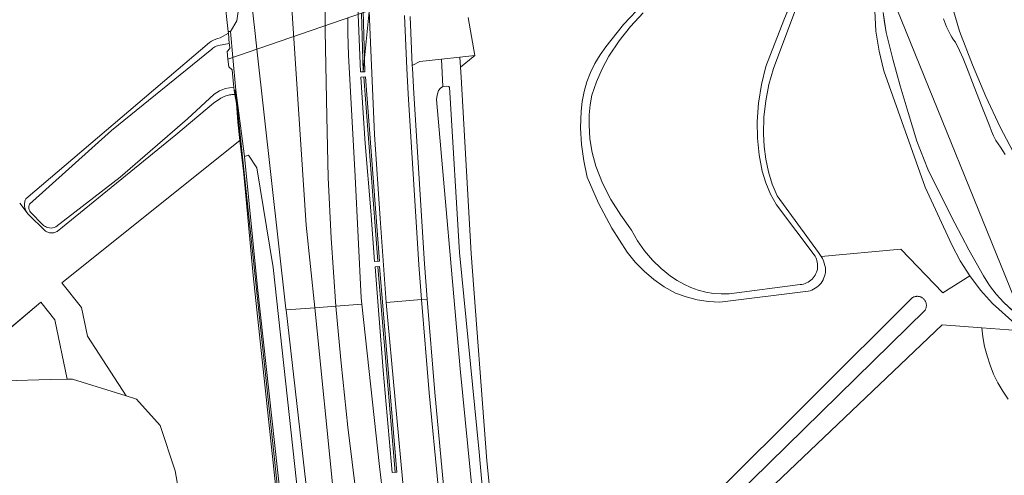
# Model space of a CAD drawing. Extents: x 140829 to 145054, y 448512 to 451778.
# Tile 123 of 152: x 144108 to 144248, y 450915 to 450980. Entities that reach past the tile are written whole.
import ezdxf

# ---------------------------------------------------------------- set-up
doc = ezdxf.new("R2010")
doc.units = 0
doc.header["$MEASUREMENT"] = 0
for name, color, linetype in [('geometrie2dBegroeidTerreindeel', 7, 'Continuous'), ('geometrie2dOnbegroeidTerreindeel', 7, 'Continuous'), ('geometrie2dOndersteunendWaterdeel', 7, 'Continuous'), ('geometrie2dOndersteunendWegdeel', 7, 'Continuous'), ('geometrie2dOverigeConstructie', 7, 'Continuous'), ('geometrie2dVegetatieObject', 7, 'Continuous'), ('geometrie2dWaterdeel', 7, 'Continuous'), ('geometrie2dWegdeel', 7, 'Continuous')]:
    doc.layers.add(name, color=color, linetype=linetype)

msp = doc.modelspace()

# ---------------------------------------------------------------- linework, layer by layer
at = {"layer": 'geometrie2dBegroeidTerreindeel', "linetype": 'Continuous', "lineweight": 0}
for p, q in [((144215.55, 450972.61), (144224.7, 450996.99)), ((144242.05, 450977.9), (144240.59, 450982.79)), ((144197, 450981.83), (144194.21, 450978.87)), ((144229.96, 450980.79), (144230.14, 450977.91)), ((144173.04, 450974.46), (144172.11, 450979.84)), ((144194.21, 450978.87), (144191.71, 450975.67)), ((144230.14, 450977.91), (144230.58, 450975.07)), ((144243.89, 450973.12), (144242.05, 450977.9)), ((144191.71, 450975.67), (144190.87, 450974.52)), ((144230.58, 450975.07), (144231.28, 450972.27)), ((144171.01, 450972.79), (144173.04, 450974.46)), ((144190.87, 450974.52), (144190.13, 450973.3)), ((144171.09, 450971.35), (144171.01, 450972.79)), ((144190.13, 450973.3), (144189.5, 450972.03)), ((144214.91, 450970.34), (144215.55, 450972.61)), ((144231.28, 450972.27), (144237.12, 450955.7)), ((144245.77, 450968.63), (144243.89, 450973.12)), ((144172.5, 450946.25), (144171.09, 450971.35)), ((144188.99, 450970.7), (144188.59, 450969.32)), ((144189.5, 450972.03), (144188.99, 450970.7)), ((144138.78, 450969.45), (144138.79, 450969.48)), ((144138.88, 450968.89), (144138.78, 450969.45)), ((144138.79, 450969.48), (144138.9, 450969.49)), ((144139.18, 450967.67), (144138.9, 450969.49)), ((144138.9, 450969.49), (144139.02, 450969.49)), ((144138.9, 450969.49), (144139.18, 450967.67)), ((144139.02, 450969.49), (144140.27, 450960.08)), ((144188.59, 450969.32), (144188.31, 450967.92)), ((144214.45, 450968.01), (144214.91, 450970.34)), ((144135.84, 450967.66), (144136.89, 450968.39)), ((144136.89, 450968.39), (144137.06, 450968.47)), ((144137.06, 450968.47), (144137.24, 450968.56)), ((144137.24, 450968.56), (144137.41, 450968.63)), ((144137.41, 450968.63), (144137.59, 450968.69)), ((144137.59, 450968.69), (144137.77, 450968.75)), ((144137.77, 450968.75), (144137.95, 450968.79)), ((144137.95, 450968.79), (144138.13, 450968.83)), ((144138.13, 450968.83), (144138.3, 450968.86)), ((144138.3, 450968.86), (144138.47, 450968.88)), ((144138.47, 450968.88), (144138.63, 450968.9)), ((144138.63, 450968.9), (144138.79, 450968.9)), ((144138.79, 450968.9), (144138.88, 450968.89)), ((144138.88, 450968.89), (144139.1, 450967.63)), ((144139.1, 450967.63), (144138.88, 450968.89)), ((144188.31, 450967.92), (144188.17, 450966.5)), ((144214.2, 450965.66), (144214.45, 450968.01)), ((144247.84, 450964.23), (144245.77, 450968.63)), ((144130.46, 450963.13), (144135.84, 450967.66)), ((144139.1, 450967.63), (144139.3, 450964.93)), ((144139.3, 450964.93), (144139.1, 450967.63)), ((144149.66, 450868.54), (144139.18, 450967.67)), ((144139.18, 450967.67), (144149.66, 450868.54)), ((144188.17, 450966.5), (144188.1, 450964.13)), ((144214.15, 450963.3), (144214.2, 450965.66)), ((144139.3, 450964.93), (144139.6, 450962.33)), ((144139.6, 450962.33), (144139.3, 450964.93)), ((144188.1, 450964.13), (144188.22, 450961.77)), ((144250.1, 450959.92), (144247.84, 450964.23)), ((144113.57, 450949.4), (144130.46, 450963.13)), ((144139.6, 450962.33), (144114.27, 450942.05)), ((144114.27, 450942.05), (144139.6, 450962.33)), ((144139.6, 450962.33), (144140.01, 450958.77)), ((144140.01, 450958.77), (144139.6, 450962.33)), ((144214.21, 450961.47), (144214.15, 450963.3)), ((144188.22, 450961.77), (144188.54, 450959.43)), ((144214.45, 450959.67), (144214.21, 450961.47)), ((144140.27, 450960.08), (144142.08, 450941.4)), ((144140.27, 450960.08), (144140.27, 450960.08)), ((144214.83, 450957.88), (144214.45, 450959.67)), ((144140.01, 450958.77), (144140.15, 450957.53)), ((144140.15, 450957.53), (144140.01, 450958.77)), ((144188.54, 450959.43), (144189.04, 450957.12)), ((144140.15, 450957.53), (144141.48, 450943.12)), ((144141.48, 450943.12), (144140.15, 450957.53)), ((144189.04, 450957.12), (144190.64, 450953.41)), ((144215.38, 450956.13), (144214.83, 450957.88)), ((144216.08, 450954.44), (144215.38, 450956.13)), ((144237.12, 450955.7), (144240.96, 450947.46)), ((144221.94, 450946.37), (144216.08, 450954.44)), ((144108.25, 450953.43), (144109.31, 450952.04)), ((144190.64, 450953.41), (144192.53, 450949.85)), ((144109.31, 450952.04), (144109.42, 450951.91)), ((144109.42, 450951.91), (144111.91, 450949.44)), ((144192.53, 450949.85), (144194.7, 450946.44)), ((144111.91, 450949.44), (144112.01, 450949.37)), ((144112.01, 450949.37), (144112.12, 450949.32)), ((144112.12, 450949.32), (144112.24, 450949.27)), ((144112.24, 450949.27), (144112.36, 450949.23)), ((144112.36, 450949.23), (144112.48, 450949.2)), ((144112.48, 450949.2), (144112.61, 450949.18)), ((144112.61, 450949.18), (144112.73, 450949.17)), ((144112.73, 450949.17), (144112.86, 450949.17)), ((144112.86, 450949.17), (144112.98, 450949.18)), ((144112.98, 450949.18), (144113.11, 450949.21)), ((144113.11, 450949.21), (144113.23, 450949.24)), ((144113.23, 450949.24), (144113.35, 450949.28)), ((144113.35, 450949.28), (144113.46, 450949.34)), ((144113.46, 450949.34), (144113.57, 450949.4)), ((144240.96, 450947.46), (144242.14, 450945.2)), ((144174.74, 450916.73), (144172.5, 450946.25)), ((144194.7, 450946.44), (144195.85, 450945.03)), ((144222.16, 450946.1), (144221.94, 450946.37)), ((144222.36, 450945.82), (144222.16, 450946.1)), ((144222.36, 450945.82), (144233.67, 450946.85)), ((144233.67, 450946.85), (144222.36, 450945.82)), ((144222.53, 450945.52), (144222.36, 450945.82)), ((144222.67, 450945.2), (144222.53, 450945.52)), ((144233.67, 450946.85), (144239.67, 450940.66)), ((144239.67, 450940.66), (144233.67, 450946.85)), ((144233.67, 450946.85), (144233.67, 450946.85)), ((144195.85, 450945.03), (144197.12, 450943.73)), ((144222.79, 450944.88), (144222.67, 450945.2)), ((144222.88, 450944.54), (144222.79, 450944.88)), ((144222.94, 450944.2), (144222.88, 450944.54)), ((144222.97, 450943.86), (144222.94, 450944.2)), ((144242.14, 450945.2), (144243.51, 450943.06)), ((144141.48, 450943.12), (144145.66, 450903.9)), ((144145.66, 450903.9), (144141.48, 450943.12)), ((144197.12, 450943.73), (144198.5, 450942.55)), ((144222.62, 450942.51), (144222.74, 450942.77)), ((144222.74, 450942.77), (144222.83, 450943.03)), ((144222.83, 450943.03), (144222.9, 450943.31)), ((144222.9, 450943.31), (144222.95, 450943.58)), ((144222.9, 450943.31), (144222.9, 450943.31)), ((144222.95, 450943.58), (144222.97, 450943.86)), ((144239.67, 450940.66), (144243.51, 450943.06)), ((144243.51, 450943.06), (144239.67, 450940.66)), ((144243.51, 450943.06), (144245.03, 450941.02)), ((144114.27, 450942.05), (144117.06, 450938.57)), ((144117.06, 450938.57), (144114.27, 450942.05)), ((144142.08, 450941.4), (144145.86, 450907.35)), ((144198.5, 450942.55), (144200, 450941.52)), ((144200, 450941.52), (144201.59, 450940.62)), ((144221.26, 450941.15), (144221.5, 450941.29)), ((144221.5, 450941.29), (144221.73, 450941.45)), ((144221.73, 450941.45), (144221.94, 450941.63)), ((144221.94, 450941.63), (144222.14, 450941.83)), ((144222.14, 450941.83), (144222.32, 450942.04)), ((144222.32, 450942.04), (144222.48, 450942.27)), ((144222.48, 450942.27), (144222.62, 450942.51)), ((144235.35, 450939.96), (144183.21, 450888.07)), ((144183.21, 450888.07), (144235.35, 450939.96)), ((144201.59, 450940.62), (144203.12, 450940.07)), ((144203.12, 450940.07), (144204.69, 450939.65)), ((144207.93, 450939.31), (144220.48, 450940.86)), ((144220.48, 450940.86), (144220.75, 450940.93)), ((144220.75, 450940.93), (144221.02, 450941.02)), ((144221.02, 450941.02), (144221.26, 450941.15)), ((144235.38, 450939.98), (144235.35, 450939.96)), ((144235.35, 450939.96), (144235.38, 450939.98)), ((144235.35, 450939.96), (144235.35, 450939.96)), ((144235.35, 450939.96), (144235.35, 450939.96)), ((144235.46, 450940.02), (144235.38, 450939.98)), ((144235.38, 450939.98), (144235.46, 450940.02)), ((144235.54, 450940.06), (144235.46, 450940.02)), ((144235.46, 450940.02), (144235.54, 450940.06)), ((144235.62, 450940.09), (144235.54, 450940.06)), ((144235.54, 450940.06), (144235.62, 450940.09)), ((144235.71, 450940.11), (144235.62, 450940.09)), ((144235.62, 450940.09), (144235.71, 450940.11)), ((144235.8, 450940.13), (144235.71, 450940.11)), ((144235.71, 450940.11), (144235.8, 450940.13)), ((144235.89, 450940.14), (144235.8, 450940.13)), ((144235.8, 450940.13), (144235.89, 450940.14)), ((144235.98, 450940.15), (144235.89, 450940.14)), ((144235.89, 450940.14), (144235.98, 450940.15)), ((144236.07, 450940.15), (144235.98, 450940.15)), ((144235.98, 450940.15), (144236.07, 450940.15)), ((144236.16, 450940.14), (144236.07, 450940.15)), ((144236.07, 450940.15), (144236.16, 450940.14)), ((144236.25, 450940.13), (144236.16, 450940.14)), ((144236.16, 450940.14), (144236.25, 450940.13)), ((144236.33, 450940.11), (144236.25, 450940.13)), ((144236.25, 450940.13), (144236.33, 450940.11)), ((144236.42, 450940.09), (144236.33, 450940.11)), ((144236.33, 450940.11), (144236.42, 450940.09)), ((144236.51, 450940.06), (144236.42, 450940.09)), ((144236.42, 450940.09), (144236.51, 450940.06)), ((144236.59, 450940.02), (144236.51, 450940.06)), ((144236.51, 450940.06), (144236.59, 450940.02)), ((144236.67, 450939.98), (144236.59, 450940.02)), ((144236.59, 450940.02), (144236.67, 450939.98)), ((144236.74, 450939.93), (144236.67, 450939.98)), ((144236.67, 450939.98), (144236.74, 450939.93)), ((144236.82, 450939.88), (144236.74, 450939.93)), ((144236.74, 450939.93), (144236.82, 450939.88)), ((144236.89, 450939.82), (144236.82, 450939.88)), ((144236.82, 450939.88), (144236.89, 450939.82)), ((144245.03, 450941.02), (144246.71, 450939.11)), ((144083.13, 450915.61), (144111.25, 450939.32)), ((144111.25, 450939.32), (144083.13, 450915.61)), ((144111.25, 450939.32), (144113.27, 450936.79)), ((144113.27, 450936.79), (144111.25, 450939.32)), ((144117.06, 450938.57), (144117.91, 450934.47)), ((144117.91, 450934.47), (144117.06, 450938.57)), ((144204.69, 450939.65), (144206.3, 450939.4)), ((144206.3, 450939.4), (144207.93, 450939.31)), ((144236.95, 450939.76), (144236.89, 450939.82)), ((144236.89, 450939.82), (144236.95, 450939.76)), ((144237.01, 450939.69), (144236.95, 450939.76)), ((144236.95, 450939.76), (144237.01, 450939.69)), ((144237.07, 450939.62), (144237.01, 450939.69)), ((144237.01, 450939.69), (144237.07, 450939.62)), ((144237.12, 450939.55), (144237.07, 450939.62)), ((144237.07, 450939.62), (144237.12, 450939.55)), ((144237.16, 450939.47), (144237.12, 450939.55)), ((144237.12, 450939.55), (144237.16, 450939.47)), ((144237.2, 450939.39), (144237.16, 450939.47)), ((144237.16, 450939.47), (144237.2, 450939.39)), ((144237.24, 450939.3), (144237.2, 450939.39)), ((144237.2, 450939.39), (144237.24, 450939.3)), ((144237.27, 450939.22), (144237.24, 450939.3)), ((144237.24, 450939.3), (144237.27, 450939.22)), ((144237.24, 450938.42), (144237.27, 450938.51)), ((144237.27, 450938.51), (144237.24, 450938.42)), ((144237.29, 450939.13), (144237.27, 450939.22)), ((144237.27, 450939.22), (144237.29, 450939.13)), ((144237.27, 450938.51), (144237.29, 450938.59)), ((144237.29, 450938.59), (144237.27, 450938.51)), ((144237.3, 450939.04), (144237.29, 450939.13)), ((144237.29, 450939.13), (144237.3, 450939.04)), ((144237.29, 450938.59), (144237.3, 450938.68)), ((144237.3, 450938.68), (144237.29, 450938.59)), ((144237.31, 450938.95), (144237.3, 450939.04)), ((144237.3, 450939.04), (144237.31, 450938.95)), ((144237.3, 450938.68), (144237.31, 450938.77)), ((144237.31, 450938.77), (144237.3, 450938.68)), ((144237.32, 450938.86), (144237.31, 450938.95)), ((144237.31, 450938.95), (144237.32, 450938.86)), ((144237.31, 450938.77), (144237.32, 450938.86)), ((144237.32, 450938.86), (144237.31, 450938.77)), ((144246.71, 450939.11), (144250.38, 450935.83)), ((144184.61, 450886.64), (144237.12, 450938.18)), ((144237.12, 450938.18), (144184.61, 450886.64)), ((144237.12, 450938.18), (144237.17, 450938.26)), ((144237.17, 450938.26), (144237.12, 450938.18)), ((144237.17, 450938.26), (144237.21, 450938.34)), ((144237.21, 450938.34), (144237.17, 450938.26)), ((144237.21, 450938.34), (144237.24, 450938.42)), ((144237.24, 450938.42), (144237.21, 450938.34)), ((144113.27, 450936.79), (144115.02, 450928.35)), ((144115.02, 450928.35), (144113.27, 450936.79)), ((144239.54, 450936.09), (144185.12, 450884.28)), ((144185.12, 450884.28), (144239.54, 450936.09)), ((144245.22, 450935.67), (144239.54, 450936.09)), ((144239.54, 450936.09), (144245.22, 450935.67)), ((144245.37, 450934.36), (144245.22, 450935.67)), ((144245.22, 450935.67), (144250.35, 450935.3)), ((144250.35, 450935.3), (144245.22, 450935.67)), ((144245.22, 450935.67), (144245.37, 450934.36)), ((144117.91, 450934.47), (144123.4, 450925.97)), ((144123.4, 450925.97), (144117.91, 450934.47)), ((144245.61, 450933), (144245.37, 450934.36)), ((144245.37, 450934.36), (144245.61, 450933)), ((144245.95, 450931.66), (144245.61, 450933)), ((144245.61, 450933), (144245.95, 450931.66)), ((144246.38, 450930.36), (144245.95, 450931.66)), ((144245.95, 450931.66), (144246.38, 450930.36)), ((144246.89, 450929.08), (144246.38, 450930.36)), ((144246.38, 450930.36), (144246.89, 450929.08)), ((144247.5, 450927.84), (144246.89, 450929.08)), ((144246.89, 450929.08), (144247.5, 450927.84)), ((144112.59, 450928.29), (144106.19, 450928.13)), ((144106.19, 450928.13), (144112.59, 450928.29)), ((144115.02, 450928.35), (144112.59, 450928.29)), ((144112.59, 450928.29), (144115.02, 450928.35)), ((144115.75, 450928.37), (144115.02, 450928.35)), ((144115.02, 450928.35), (144115.75, 450928.37)), ((144123.4, 450925.97), (144115.75, 450928.37)), ((144115.75, 450928.37), (144123.4, 450925.97)), ((144248.19, 450926.65), (144247.5, 450927.84)), ((144247.5, 450927.84), (144248.19, 450926.65)), ((144124.89, 450925.5), (144123.4, 450925.97)), ((144123.4, 450925.97), (144124.89, 450925.5)), ((144248.97, 450925.51), (144248.19, 450926.65)), ((144248.19, 450926.65), (144248.97, 450925.51)), ((144128.23, 450921.75), (144124.89, 450925.5)), ((144124.89, 450925.5), (144128.23, 450921.75)), ((144130.4, 450915.3), (144128.23, 450921.75)), ((144128.23, 450921.75), (144130.4, 450915.3)), ((144177.72, 450887.99), (144174.74, 450916.73)), ((144136.11, 450882.76), (144130.4, 450915.3)), ((144130.4, 450915.3), (144136.11, 450882.76))]:
    msp.add_line(p, q, dxfattribs=at)
at = {"layer": 'geometrie2dOnbegroeidTerreindeel', "linetype": 'Continuous', "lineweight": 0}
for p, q in [((144135.68, 450997.99), (144137.93, 450977.86)), ((144137.93, 450977.86), (144137.95, 450977.65)), ((144135.29, 450976.3), (144109.12, 450954.01)), ((144135.57, 450976.48), (144135.29, 450976.3)), ((144135.85, 450976.64), (144135.57, 450976.48)), ((144136.16, 450976.77), (144135.85, 450976.64)), ((144136.47, 450976.88), (144136.16, 450976.77)), ((144136.8, 450976.95), (144136.47, 450976.88)), ((144137.95, 450977.65), (144136.8, 450976.95)), ((144109.12, 450954.01), (144109.05, 450953.86)), ((144109.31, 450952.04), (144108.25, 450953.43)), ((144108.94, 450953.4), (144108.92, 450953.24)), ((144108.92, 450953.24), (144108.93, 450953.08)), ((144108.93, 450953.08), (144108.94, 450952.92)), ((144108.96, 450953.55), (144108.94, 450953.4)), ((144108.94, 450952.92), (144108.97, 450952.76)), ((144109, 450953.71), (144108.96, 450953.55)), ((144108.97, 450952.76), (144109.01, 450952.6)), ((144109.05, 450953.86), (144109, 450953.71)), ((144109.01, 450952.6), (144109.07, 450952.45)), ((144109.07, 450952.45), (144109.14, 450952.31)), ((144109.14, 450952.31), (144109.22, 450952.17)), ((144109.22, 450952.17), (144109.31, 450952.04))]:
    msp.add_line(p, q, dxfattribs=at)
at = {"layer": 'geometrie2dOndersteunendWaterdeel', "linetype": 'Continuous', "lineweight": 0}
for p, q in [((144224.7, 450996.99), (144215.55, 450972.61)), ((144217.04, 450979.48), (144223.94, 450996.75)), ((144240.59, 450982.79), (144242.05, 450977.9)), ((144194.21, 450978.87), (144197, 450981.83)), ((144196.98, 450980.53), (144195.21, 450978.59)), ((144230.14, 450977.91), (144229.96, 450980.79)), ((144231.15, 450980.58), (144231.57, 450977.73)), ((144214.46, 450972.88), (144217.04, 450979.48)), ((144240.19, 450978.51), (144239.75, 450979.65)), ((144191.71, 450975.67), (144194.21, 450978.87)), ((144195.21, 450978.59), (144193.57, 450976.52)), ((144230.58, 450975.07), (144230.14, 450977.91)), ((144231.57, 450977.73), (144232.55, 450973.92)), ((144240.73, 450977.41), (144240.19, 450978.51)), ((144242.05, 450977.9), (144243.89, 450973.12)), ((144109.12, 450954.01), (144135.29, 450976.3)), ((144135.29, 450976.3), (144135.57, 450976.48)), ((144135.57, 450976.48), (144135.85, 450976.64)), ((144135.85, 450976.64), (144136.16, 450976.77)), ((144136.16, 450976.77), (144136.47, 450976.88)), ((144136.47, 450976.88), (144136.8, 450976.95)), ((144136.8, 450976.95), (144137.95, 450977.65)), ((144137.95, 450977.65), (144138.09, 450976.17)), ((144193.57, 450976.52), (144192.1, 450974.34)), ((144240.96, 450977.05), (144240.73, 450977.41)), ((144241.2, 450976.69), (144240.96, 450977.05)), ((144241.44, 450976.33), (144241.2, 450976.69)), ((144242.01, 450975.18), (144241.44, 450976.33)), ((144135.59, 450975.36), (144121.32, 450963.77)), ((144135.73, 450975.48), (144135.59, 450975.36)), ((144135.88, 450975.59), (144135.73, 450975.48)), ((144136.04, 450975.69), (144135.88, 450975.59)), ((144136.21, 450975.77), (144136.04, 450975.69)), ((144136.39, 450975.84), (144136.21, 450975.77)), ((144136.57, 450975.89), (144136.39, 450975.84)), ((144138.09, 450976.17), (144136.57, 450975.89)), ((144190.87, 450974.52), (144191.71, 450975.67)), ((144231.28, 450972.27), (144230.58, 450975.07)), ((144242.54, 450974.01), (144242.01, 450975.18)), ((144190.13, 450973.3), (144190.87, 450974.52)), ((144192.1, 450974.34), (144191.18, 450972.55)), ((144232.55, 450973.92), (144233.6, 450970.13)), ((144243.02, 450972.82), (144242.54, 450974.01)), ((144189.5, 450972.03), (144190.13, 450973.3)), ((144191.18, 450972.55), (144190.38, 450970.7)), ((144213.83, 450970.3), (144214.46, 450972.88)), ((144215.55, 450972.61), (144214.91, 450970.34)), ((144237.12, 450955.7), (144231.28, 450972.27)), ((144244.12, 450970), (144243.02, 450972.82)), ((144243.89, 450973.12), (144245.77, 450968.63)), ((144188.59, 450969.32), (144188.99, 450970.7)), ((144188.99, 450970.7), (144189.5, 450972.03)), ((144190.38, 450970.7), (144189.7, 450968.81)), ((144136.3, 450969.19), (144136.68, 450969.4)), ((144136.68, 450969.4), (144137.08, 450969.58)), ((144137.08, 450969.58), (144137.49, 450969.73)), ((144137.49, 450969.73), (144138.74, 450969.95)), ((144138.74, 450969.95), (144138.79, 450969.48)), ((144138.79, 450969.48), (144138.78, 450969.45)), ((144138.78, 450969.45), (144138.88, 450968.89)), ((144188.31, 450967.92), (144188.59, 450969.32)), ((144213.42, 450967.68), (144213.83, 450970.3)), ((144214.91, 450970.34), (144214.45, 450968.01)), ((144233.6, 450970.13), (144234.7, 450966.35)), ((144245.22, 450967.17), (144244.12, 450970)), ((144132.12, 450965.42), (144135.93, 450968.95)), ((144136.89, 450968.39), (144135.84, 450967.66)), ((144135.93, 450968.95), (144136.3, 450969.19)), ((144137.06, 450968.47), (144136.89, 450968.39)), ((144137.24, 450968.56), (144137.06, 450968.47)), ((144137.41, 450968.63), (144137.24, 450968.56)), ((144137.59, 450968.69), (144137.41, 450968.63)), ((144137.77, 450968.75), (144137.59, 450968.69)), ((144137.95, 450968.79), (144137.77, 450968.75)), ((144138.13, 450968.83), (144137.95, 450968.79)), ((144138.3, 450968.86), (144138.13, 450968.83)), ((144138.47, 450968.88), (144138.3, 450968.86)), ((144138.63, 450968.9), (144138.47, 450968.88)), ((144138.79, 450968.9), (144138.63, 450968.9)), ((144138.88, 450968.89), (144138.79, 450968.9)), ((144188.17, 450966.5), (144188.31, 450967.92)), ((144189.7, 450968.81), (144189.47, 450967.41)), ((144214.45, 450968.01), (144214.2, 450965.66)), ((144245.77, 450968.63), (144247.84, 450964.23)), ((144135.84, 450967.66), (144130.46, 450963.13)), ((144188.1, 450964.13), (144188.17, 450966.5)), ((144189.47, 450967.41), (144189.33, 450966)), ((144213.24, 450965.03), (144213.42, 450967.68)), ((144246.33, 450964.33), (144245.22, 450967.17)), ((144122.53, 450957.13), (144132.12, 450965.42)), ((144189.33, 450966), (144189.3, 450964.59)), ((144214.2, 450965.66), (144214.15, 450963.3)), ((144234.7, 450966.35), (144235.95, 450962.24)), ((144121.32, 450963.77), (144109.65, 450953.26)), ((144188.22, 450961.77), (144188.1, 450964.13)), ((144189.3, 450964.59), (144189.43, 450962.6)), ((144213.27, 450962.66), (144213.24, 450965.03)), ((144246.6, 450963.67), (144246.33, 450964.33)), ((144247.84, 450964.23), (144250.1, 450959.92)), ((144130.46, 450963.13), (144113.57, 450949.4)), ((144189.43, 450962.6), (144189.74, 450960.62)), ((144213.5, 450960.3), (144213.27, 450962.66)), ((144214.15, 450963.3), (144214.21, 450961.47)), ((144246.89, 450963.01), (144246.6, 450963.67)), ((144247.2, 450962.36), (144246.89, 450963.01)), ((144247.87, 450961.38), (144247.2, 450962.36)), ((144188.54, 450959.43), (144188.22, 450961.77)), ((144214.21, 450961.47), (144214.45, 450959.67)), ((144235.95, 450962.24), (144237.53, 450958.25)), ((144248.52, 450960.37), (144247.87, 450961.38)), ((144189.74, 450960.62), (144190.24, 450958.69)), ((144213.94, 450957.97), (144213.5, 450960.3)), ((144214.45, 450959.67), (144214.83, 450957.88)), ((144189.04, 450957.12), (144188.54, 450959.43)), ((144190.24, 450958.69), (144191.23, 450956.26)), ((144237.53, 450958.25), (144239.43, 450954.39)), ((144113.38, 450950.04), (144122.53, 450957.13)), ((144190.64, 450953.41), (144189.04, 450957.12)), ((144214.47, 450956.32), (144213.94, 450957.97)), ((144214.83, 450957.88), (144215.38, 450956.13)), ((144191.23, 450956.26), (144192.42, 450953.92)), ((144215.15, 450954.71), (144214.47, 450956.32)), ((144215.38, 450956.13), (144216.08, 450954.44)), ((144240.96, 450947.46), (144237.12, 450955.7)), ((144109.05, 450953.86), (144109.12, 450954.01)), ((144192.42, 450953.92), (144193.8, 450951.69)), ((144215.98, 450953.17), (144215.15, 450954.71)), ((144216.08, 450954.44), (144221.94, 450946.37)), ((144239.43, 450954.39), (144241.36, 450950.58)), ((144108.92, 450953.24), (144108.94, 450953.4)), ((144108.93, 450953.08), (144108.92, 450953.24)), ((144108.92, 450953.24), (144108.92, 450953.24)), ((144108.94, 450952.92), (144108.93, 450953.08)), ((144108.94, 450953.4), (144108.96, 450953.55)), ((144108.97, 450952.76), (144108.94, 450952.92)), ((144108.96, 450953.55), (144109, 450953.71)), ((144109.01, 450952.6), (144108.97, 450952.76)), ((144109, 450953.71), (144109.05, 450953.86)), ((144109.07, 450952.45), (144109.01, 450952.6)), ((144109.57, 450952.96), (144109.55, 450952.8)), ((144109.55, 450952.8), (144109.57, 450952.65)), ((144109.6, 450953.11), (144109.57, 450952.96)), ((144109.57, 450952.65), (144109.61, 450952.45)), ((144109.65, 450953.26), (144109.6, 450953.11)), ((144192.53, 450949.85), (144190.64, 450953.41)), ((144221.47, 450945.88), (144215.98, 450953.17)), ((144109.14, 450952.31), (144109.07, 450952.45)), ((144109.22, 450952.17), (144109.14, 450952.31)), ((144109.31, 450952.04), (144109.22, 450952.17)), ((144109.42, 450951.91), (144109.31, 450952.04)), ((144111.91, 450949.44), (144109.42, 450951.91)), ((144109.61, 450952.45), (144109.69, 450952.26)), ((144109.69, 450952.26), (144109.77, 450952.12)), ((144109.77, 450952.12), (144111.54, 450950.35)), ((144193.8, 450951.69), (144195.36, 450949.58)), ((144111.54, 450950.35), (144111.66, 450950.25)), ((144111.66, 450950.25), (144111.79, 450950.16)), ((144111.79, 450950.16), (144111.93, 450950.08)), ((144111.93, 450950.08), (144112.08, 450950.01)), ((144112.08, 450950.01), (144112.25, 450949.95)), ((144112.25, 450949.95), (144112.47, 450949.89)), ((144112.47, 450949.89), (144112.73, 450949.86)), ((144112.73, 450949.86), (144112.93, 450949.88)), ((144112.93, 450949.88), (144113.17, 450949.94)), ((144113.17, 450949.94), (144113.38, 450950.04)), ((144194.7, 450946.44), (144192.53, 450949.85)), ((144241.36, 450950.58), (144243.37, 450946.79)), ((144112.01, 450949.37), (144111.91, 450949.44)), ((144112.12, 450949.32), (144112.01, 450949.37)), ((144112.24, 450949.27), (144112.12, 450949.32)), ((144112.36, 450949.23), (144112.24, 450949.27)), ((144112.48, 450949.2), (144112.36, 450949.23)), ((144112.61, 450949.18), (144112.48, 450949.2)), ((144112.73, 450949.17), (144112.61, 450949.18)), ((144112.86, 450949.17), (144112.73, 450949.17)), ((144112.98, 450949.18), (144112.86, 450949.17)), ((144113.11, 450949.21), (144112.98, 450949.18)), ((144113.23, 450949.24), (144113.11, 450949.21)), ((144113.35, 450949.28), (144113.23, 450949.24)), ((144113.46, 450949.34), (144113.35, 450949.28)), ((144113.57, 450949.4), (144113.46, 450949.34)), ((144195.36, 450949.58), (144196.21, 450948.07)), ((144196.21, 450948.07), (144197.2, 450946.65)), ((144242.14, 450945.2), (144240.96, 450947.46)), ((144195.85, 450945.03), (144194.7, 450946.44)), ((144197.2, 450946.65), (144198.33, 450945.32)), ((144221.58, 450945.68), (144221.47, 450945.88)), ((144221.67, 450945.46), (144221.58, 450945.68)), ((144221.94, 450946.37), (144222.16, 450946.1)), ((144222.16, 450946.1), (144222.36, 450945.82)), ((144222.36, 450945.82), (144222.53, 450945.52)), ((144222.53, 450945.52), (144222.67, 450945.2)), ((144243.37, 450946.79), (144245.45, 450943.06)), ((144197.12, 450943.73), (144195.85, 450945.03)), ((144198.33, 450945.32), (144199.57, 450944.12)), ((144199.57, 450944.12), (144200.91, 450943.03)), ((144221.74, 450945.23), (144221.67, 450945.46)), ((144221.79, 450945), (144221.74, 450945.23)), ((144221.75, 450943.82), (144221.8, 450944.06)), ((144221.83, 450944.76), (144221.79, 450945)), ((144221.8, 450944.06), (144221.83, 450944.29)), ((144221.84, 450944.53), (144221.83, 450944.76)), ((144221.83, 450944.29), (144221.84, 450944.53)), ((144222.67, 450945.2), (144222.79, 450944.88)), ((144222.79, 450944.88), (144222.88, 450944.54)), ((144222.88, 450944.54), (144222.94, 450944.2)), ((144222.94, 450944.2), (144222.97, 450943.86)), ((144243.51, 450943.06), (144242.14, 450945.2)), ((144198.5, 450942.55), (144197.12, 450943.73)), ((144200.91, 450943.03), (144201.83, 450942.4)), ((144221.05, 450942.6), (144221.21, 450942.77)), ((144221.21, 450942.77), (144221.35, 450942.97)), ((144221.35, 450942.97), (144221.48, 450943.17)), ((144221.48, 450943.17), (144221.59, 450943.38)), ((144221.59, 450943.38), (144221.68, 450943.6)), ((144221.68, 450943.6), (144221.75, 450943.82)), ((144222.74, 450942.77), (144222.62, 450942.51)), ((144222.83, 450943.03), (144222.74, 450942.77)), ((144222.9, 450943.31), (144222.83, 450943.03)), ((144222.95, 450943.58), (144222.9, 450943.31)), ((144222.97, 450943.86), (144222.95, 450943.58)), ((144245.03, 450941.02), (144243.51, 450943.06)), ((144245.45, 450943.06), (144246.28, 450941.7)), ((144200, 450941.52), (144198.5, 450942.55)), ((144201.59, 450940.62), (144200, 450941.52)), ((144201.83, 450942.4), (144202.79, 450941.86)), ((144202.79, 450941.86), (144203.81, 450941.4)), ((144203.81, 450941.4), (144204.85, 450941.02)), ((144209.23, 450940.48), (144219.36, 450941.82)), ((144219.36, 450941.82), (144219.59, 450941.85)), ((144219.59, 450941.85), (144219.83, 450941.9)), ((144219.83, 450941.9), (144220.05, 450941.97)), ((144220.05, 450941.97), (144220.27, 450942.06)), ((144220.27, 450942.06), (144220.48, 450942.17)), ((144220.48, 450942.17), (144220.68, 450942.3)), ((144220.68, 450942.3), (144220.87, 450942.44)), ((144220.87, 450942.44), (144221.05, 450942.6)), ((144221.5, 450941.29), (144221.26, 450941.15)), ((144221.73, 450941.45), (144221.5, 450941.29)), ((144221.94, 450941.63), (144221.73, 450941.45)), ((144222.14, 450941.83), (144221.94, 450941.63)), ((144222.32, 450942.04), (144222.14, 450941.83)), ((144222.48, 450942.27), (144222.32, 450942.04)), ((144222.62, 450942.51), (144222.48, 450942.27)), ((144246.28, 450941.7), (144247.24, 450940.44)), ((144203.12, 450940.07), (144201.59, 450940.62)), ((144204.69, 450939.65), (144203.12, 450940.07)), ((144204.85, 450941.02), (144205.93, 450940.74)), ((144205.93, 450940.74), (144207.02, 450940.57)), ((144207.02, 450940.57), (144208.12, 450940.48)), ((144220.48, 450940.86), (144207.93, 450939.31)), ((144208.12, 450940.48), (144209.23, 450940.48)), ((144220.75, 450940.93), (144220.48, 450940.86)), ((144221.02, 450941.02), (144220.75, 450940.93)), ((144221.26, 450941.15), (144221.02, 450941.02)), ((144246.71, 450939.11), (144245.03, 450941.02)), ((144247.24, 450940.44), (144248.32, 450939.27)), ((144206.3, 450939.4), (144204.69, 450939.65)), ((144207.93, 450939.31), (144206.3, 450939.4)), ((144250.38, 450935.83), (144246.71, 450939.11)), ((144248.32, 450939.27), (144249.5, 450938.2))]:
    msp.add_line(p, q, dxfattribs=at)
at = {"layer": 'geometrie2dOndersteunendWegdeel', "linetype": 'Continuous', "lineweight": 0}
for p, q in [((144133, 451054.76), (144141.76, 450977.58)), ((144156.75, 450972.1), (144155.86, 450995.83)), ((144155.86, 450995.83), (144156.75, 450972.1)), ((144157.01, 450986.07), (144157.4, 450972.13)), ((144157.4, 450972.13), (144157.01, 450986.07)), ((144139.18, 450979.38), (144139.56, 450981.99)), ((144158.02, 450980.88), (144158.11, 450978.49)), ((144138.26, 450977.89), (144139.18, 450979.38)), ((144154.98, 450977.62), (144154.98, 450979.83)), ((144163.35, 450972.61), (144163.04, 450980.13)), ((144163.85, 450979.98), (144164.13, 450973.02)), ((144138.59, 450974.17), (144138.26, 450977.89)), ((144158.11, 450978.49), (144158.78, 450963.18)), ((144141.76, 450977.58), (144142.01, 450975.35)), ((144155.05, 450974.51), (144154.98, 450977.62)), ((144142.01, 450975.35), (144146.14, 450938.38)), ((144139.02, 450969.49), (144138.59, 450974.17)), ((144156, 450957.23), (144155.05, 450974.51)), ((144164.13, 450973.02), (144165.2, 450973.57)), ((144165.2, 450973.57), (144168.3, 450973.93)), ((144168.3, 450973.93), (144170.92, 450974.22)), ((144168.47, 450970.01), (144168.3, 450973.93)), ((144168.3, 450973.93), (144168.47, 450970.01)), ((144170.92, 450974.22), (144173.04, 450974.46)), ((144170.92, 450974.22), (144171.01, 450972.79)), ((144171.01, 450972.79), (144170.92, 450974.22)), ((144173.04, 450974.46), (144171.01, 450972.79)), ((144157.4, 450972.13), (144156.75, 450972.1)), ((144156.75, 450972.1), (144157.4, 450972.13)), ((144157.4, 450972.13), (144157.4, 450972.13)), ((144163.57, 450968.99), (144163.35, 450972.61)), ((144163.35, 450972.61), (144163.35, 450972.61)), ((144164.13, 450973.02), (144164.15, 450972.65)), ((144164.15, 450972.65), (144164.13, 450973.02)), ((144164.15, 450972.65), (144164.37, 450969.03)), ((144164.37, 450969.03), (144164.15, 450972.65)), ((144171.01, 450972.79), (144171.09, 450971.35)), ((144171.01, 450972.79), (144171.01, 450972.79)), ((144156.79, 450971.35), (144157.47, 450971.39)), ((144157.47, 450971.39), (144156.79, 450971.35)), ((144157.43, 450961.91), (144156.79, 450971.35)), ((144156.79, 450971.35), (144157.43, 450961.91)), ((144157.47, 450971.39), (144159.47, 450945.17)), ((144159.47, 450945.17), (144157.47, 450971.39)), ((144157.47, 450971.39), (144157.47, 450971.39)), ((144171.09, 450971.35), (144172.5, 450946.25)), ((144140.27, 450960.08), (144139.02, 450969.49)), ((144167.88, 450969.47), (144167.7, 450968.81)), ((144168.13, 450969.81), (144167.88, 450969.47)), ((144168.47, 450970.01), (144168.13, 450969.81)), ((144168.98, 450970.1), (144168.47, 450970.01)), ((144169.33, 450970.03), (144168.98, 450970.1)), ((144169.45, 450969.88), (144169.33, 450970.03)), ((144169.49, 450969.2), (144169.45, 450969.88)), ((144165.09, 450944.65), (144163.57, 450968.99)), ((144164.37, 450969.03), (144165.88, 450944.77)), ((144165.88, 450944.77), (144164.37, 450969.03)), ((144167.7, 450968.81), (144167.59, 450968.19)), ((144167.59, 450968.19), (144170.97, 450929.82)), ((144170.86, 450946.41), (144169.49, 450969.2)), ((144158.78, 450963.18), (144159.55, 450951.23)), ((144158.22, 450952.34), (144157.43, 450961.91)), ((144157.43, 450961.91), (144158.22, 450952.34)), ((144140.84, 450960.23), (144140.27, 450960.08)), ((144142.01, 450958.47), (144140.84, 450960.23)), ((144144.35, 450944.25), (144142.01, 450958.47)), ((144156.87, 450939.94), (144156, 450957.23)), ((144158.78, 450945.12), (144158.22, 450952.34)), ((144158.22, 450952.34), (144158.78, 450945.12)), ((144159.55, 450951.23), (144160.42, 450939.29)), ((144173.64, 450917.95), (144170.86, 450946.41)), ((144172.5, 450946.25), (144174.74, 450916.73)), ((144148.3, 450907.81), (144144.35, 450944.25)), ((144159.47, 450945.17), (144158.78, 450945.12)), ((144158.78, 450945.12), (144159.47, 450945.17)), ((144158.85, 450944.34), (144159.47, 450944.39)), ((144159.47, 450944.39), (144158.85, 450944.34)), ((144160, 450929.59), (144158.85, 450944.34)), ((144158.85, 450944.34), (144160, 450929.59)), ((144159.47, 450945.17), (144159.47, 450945.17)), ((144159.47, 450944.39), (144161.93, 450915.1)), ((144161.93, 450915.1), (144159.47, 450944.39)), ((144159.47, 450944.39), (144159.47, 450944.39)), ((144165.46, 450939.68), (144165.09, 450944.65)), ((144165.88, 450944.77), (144166.26, 450939.74)), ((144166.26, 450939.74), (144165.88, 450944.77)), ((144156.96, 450939.03), (144156.87, 450939.94)), ((144159.46, 450915.93), (144156.96, 450939.03)), ((144160.42, 450939.29), (144160.42, 450939.28)), ((144160.42, 450939.28), (144163.54, 450905.54)), ((144166.26, 450939.74), (144165.46, 450939.68)), ((144165.46, 450939.68), (144166.26, 450939.74)), ((144166.55, 450926.38), (144165.46, 450939.68)), ((144166.26, 450939.74), (144167.35, 450926.46)), ((144167.35, 450926.46), (144166.26, 450939.74)), ((144146.14, 450938.38), (144146.16, 450938.2)), ((144146.16, 450938.2), (144149.31, 450910.85)), ((144161.27, 450915.04), (144160, 450929.59)), ((144160, 450929.59), (144161.27, 450915.04)), ((144170.97, 450929.82), (144173.19, 450907)), ((144167.8, 450913.1), (144166.55, 450926.38)), ((144167.35, 450926.46), (144168.59, 450913.19)), ((144168.59, 450913.19), (144167.35, 450926.46)), ((144176.06, 450890.58), (144173.64, 450917.95)), ((144174.74, 450916.73), (144177.72, 450887.99)), ((144162.14, 450892.85), (144159.46, 450915.93)), ((144161.93, 450915.1), (144161.27, 450915.04)), ((144161.27, 450915.04), (144161.93, 450915.1)), ((144161.93, 450915.1), (144161.93, 450915.1))]:
    msp.add_line(p, q, dxfattribs=at)
at = {"layer": 'geometrie2dOverigeConstructie', "linetype": 'Continuous', "lineweight": 0}
for p, q in [((144251.16, 450936.68), (144225.9, 450998.84)), ((144166.45, 450983.79), (144137.89, 450973.93)), ((144137.89, 450973.93), (144166.45, 450983.79)), ((144231.15, 450980.58), (144231.36, 450979.15)), ((144231.36, 450979.15), (144231.57, 450977.73)), ((144239.75, 450979.65), (144240.19, 450978.51)), ((144137.93, 450977.86), (144138.26, 450977.89)), ((144137.95, 450977.65), (144137.93, 450977.86)), ((144138.26, 450977.89), (144138.59, 450974.17)), ((144231.57, 450977.73), (144232.55, 450973.92)), ((144240.19, 450978.51), (144240.73, 450977.41)), ((144138.09, 450976.17), (144137.95, 450977.65)), ((144240.73, 450977.41), (144240.96, 450977.05)), ((144240.96, 450977.05), (144241.2, 450976.69)), ((144241.2, 450976.69), (144241.44, 450976.33)), ((144241.44, 450976.33), (144242.01, 450975.18)), ((144137.77, 450975.01), (144138.16, 450975.44)), ((144137.89, 450973.93), (144137.77, 450975.01)), ((144138.11, 450976.01), (144138.09, 450976.17)), ((144138.16, 450975.44), (144138.11, 450976.01)), ((144242.01, 450975.18), (144242.54, 450974.01)), ((144138.01, 450972.85), (144137.89, 450973.93)), ((144138.59, 450974.17), (144139.02, 450969.49)), ((144232.55, 450973.92), (144233.6, 450970.13)), ((144242.54, 450974.01), (144243.02, 450972.82)), ((144138.49, 450972.4), (144138.01, 450972.85)), ((144138.7, 450970.37), (144138.49, 450972.4)), ((144243.02, 450972.82), (144244.12, 450970)), ((144138.74, 450969.95), (144138.7, 450970.37)), ((144138.79, 450969.48), (144138.74, 450969.95)), ((144138.9, 450969.49), (144138.79, 450969.48)), ((144139.02, 450969.49), (144138.9, 450969.49)), ((144139.02, 450969.49), (144139.02, 450969.49)), ((144233.6, 450970.13), (144234.15, 450968.24)), ((144244.12, 450970), (144245.22, 450967.17)), ((144234.15, 450968.24), (144234.7, 450966.35)), ((144245.22, 450967.17), (144246.33, 450964.33)), ((144234.7, 450966.35), (144235.32, 450964.3)), ((144235.32, 450964.3), (144235.95, 450962.24)), ((144246.33, 450964.33), (144246.6, 450963.67)), ((144246.6, 450963.67), (144246.89, 450963.01)), ((144246.89, 450963.01), (144247.2, 450962.36)), ((144247.2, 450962.36), (144247.87, 450961.38)), ((144235.95, 450962.24), (144237.53, 450958.25)), ((144247.87, 450961.38), (144248.52, 450960.37)), ((144237.53, 450958.25), (144238.48, 450956.32)), ((144238.48, 450956.32), (144239.43, 450954.39)), ((144239.43, 450954.39), (144241.36, 450950.58)), ((144241.36, 450950.58), (144243.37, 450946.79)), ((144243.37, 450946.79), (144245.45, 450943.06)), ((144245.45, 450943.06), (144246.28, 450941.7)), ((144246.28, 450941.7), (144246.76, 450941.07)), ((144246.76, 450941.07), (144247.24, 450940.44)), ((144247.24, 450940.44), (144248.32, 450939.27)), ((144248.32, 450939.27), (144251.16, 450936.68))]:
    msp.add_line(p, q, dxfattribs=at)
at = {"layer": 'geometrie2dVegetatieObject', "linetype": 'Continuous', "lineweight": 0}
for p, q in [((144167.04, 451071.26), (144157.15, 450972.16)), ((144157.15, 450972.16), (144156.91, 450980.49)), ((144159.22, 450945.16), (144157.22, 450971.38)), ((144157.22, 450971.38), (144159.22, 450945.16)), ((144161.68, 450915.08), (144159.22, 450944.37)), ((144159.22, 450944.37), (144161.68, 450915.08))]:
    msp.add_line(p, q, dxfattribs=at)
at = {"layer": 'geometrie2dWaterdeel', "linetype": 'Continuous', "lineweight": 0}
for p, q in [((144137.93, 450977.86), (144135.68, 450997.99)), ((144223.94, 450996.75), (144217.04, 450979.48)), ((144139.56, 450981.99), (144139.18, 450979.38)), ((144195.21, 450978.59), (144196.98, 450980.53)), ((144231.57, 450977.73), (144231.15, 450980.58)), ((144139.18, 450979.38), (144138.26, 450977.89)), ((144217.04, 450979.48), (144214.46, 450972.88)), ((144239.75, 450979.65), (144240.19, 450978.51)), ((144138.26, 450977.89), (144137.93, 450977.86)), ((144137.93, 450977.86), (144137.93, 450977.86)), ((144193.57, 450976.52), (144195.21, 450978.59)), ((144232.55, 450973.92), (144231.57, 450977.73)), ((144240.19, 450978.51), (144240.73, 450977.41)), ((144192.1, 450974.34), (144193.57, 450976.52)), ((144240.73, 450977.41), (144240.96, 450977.05)), ((144240.96, 450977.05), (144241.2, 450976.69)), ((144241.2, 450976.69), (144241.44, 450976.33)), ((144241.44, 450976.33), (144242.01, 450975.18)), ((144121.32, 450963.77), (144135.59, 450975.36)), ((144135.59, 450975.36), (144135.73, 450975.48)), ((144135.73, 450975.48), (144135.88, 450975.59)), ((144135.88, 450975.59), (144136.04, 450975.69)), ((144136.04, 450975.69), (144136.21, 450975.77)), ((144136.21, 450975.77), (144136.39, 450975.84)), ((144136.39, 450975.84), (144136.57, 450975.89)), ((144136.57, 450975.89), (144138.09, 450976.17)), ((144138.16, 450975.44), (144137.77, 450975.01)), ((144137.77, 450975.01), (144137.89, 450973.93)), ((144138.09, 450976.17), (144138.11, 450976.01)), ((144138.11, 450976.01), (144138.16, 450975.44)), ((144242.01, 450975.18), (144242.54, 450974.01)), ((144137.89, 450973.93), (144138.01, 450972.85)), ((144191.18, 450972.55), (144192.1, 450974.34)), ((144233.6, 450970.13), (144232.55, 450973.92)), ((144242.54, 450974.01), (144243.02, 450972.82)), ((144138.01, 450972.85), (144138.49, 450972.4)), ((144138.49, 450972.4), (144138.7, 450970.37)), ((144190.38, 450970.7), (144191.18, 450972.55)), ((144214.46, 450972.88), (144213.83, 450970.3)), ((144243.02, 450972.82), (144244.12, 450970)), ((144189.7, 450968.81), (144190.38, 450970.7)), ((144136.68, 450969.4), (144136.3, 450969.19)), ((144137.08, 450969.58), (144136.68, 450969.4)), ((144137.49, 450969.73), (144137.08, 450969.58)), ((144138.74, 450969.95), (144137.49, 450969.73)), ((144138.7, 450970.37), (144138.74, 450969.95)), ((144138.74, 450969.95), (144138.74, 450969.95)), ((144167.7, 450968.81), (144167.88, 450969.47)), ((144167.88, 450969.47), (144168.13, 450969.81)), ((144168.13, 450969.81), (144168.47, 450970.01)), ((144168.47, 450970.01), (144168.98, 450970.1)), ((144168.98, 450970.1), (144169.33, 450970.03)), ((144169.33, 450970.03), (144169.45, 450969.88)), ((144169.45, 450969.88), (144169.49, 450969.2)), ((144213.83, 450970.3), (144213.42, 450967.68)), ((144234.7, 450966.35), (144233.6, 450970.13)), ((144244.12, 450970), (144245.22, 450967.17)), ((144135.93, 450968.95), (144132.12, 450965.42)), ((144136.3, 450969.19), (144135.93, 450968.95)), ((144167.59, 450968.19), (144167.7, 450968.81)), ((144170.97, 450929.82), (144167.59, 450968.19)), ((144169.49, 450969.2), (144170.86, 450946.41)), ((144189.47, 450967.41), (144189.7, 450968.81)), ((144189.33, 450966), (144189.47, 450967.41)), ((144213.42, 450967.68), (144213.24, 450965.03)), ((144245.22, 450967.17), (144246.33, 450964.33)), ((144132.12, 450965.42), (144122.53, 450957.13)), ((144189.3, 450964.59), (144189.33, 450966)), ((144235.95, 450962.24), (144234.7, 450966.35)), ((144109.65, 450953.26), (144121.32, 450963.77)), ((144189.43, 450962.6), (144189.3, 450964.59)), ((144213.24, 450965.03), (144213.27, 450962.66)), ((144246.33, 450964.33), (144246.6, 450963.67)), ((144189.74, 450960.62), (144189.43, 450962.6)), ((144213.27, 450962.66), (144213.5, 450960.3)), ((144246.6, 450963.67), (144246.89, 450963.01)), ((144246.89, 450963.01), (144247.2, 450962.36)), ((144247.2, 450962.36), (144247.87, 450961.38)), ((144237.53, 450958.25), (144235.95, 450962.24)), ((144247.87, 450961.38), (144248.52, 450960.37)), ((144140.27, 450960.08), (144140.84, 450960.23)), ((144142.08, 450941.4), (144140.27, 450960.08)), ((144140.84, 450960.23), (144142.01, 450958.47)), ((144190.24, 450958.69), (144189.74, 450960.62)), ((144213.5, 450960.3), (144213.94, 450957.97)), ((144142.01, 450958.47), (144144.35, 450944.25)), ((144191.23, 450956.26), (144190.24, 450958.69)), ((144239.43, 450954.39), (144237.53, 450958.25)), ((144122.53, 450957.13), (144113.38, 450950.04)), ((144213.94, 450957.97), (144214.47, 450956.32)), ((144192.42, 450953.92), (144191.23, 450956.26)), ((144214.47, 450956.32), (144215.15, 450954.71)), ((144193.8, 450951.69), (144192.42, 450953.92)), ((144215.15, 450954.71), (144215.98, 450953.17)), ((144241.36, 450950.58), (144239.43, 450954.39)), ((144109.55, 450952.8), (144109.57, 450952.96)), ((144109.57, 450952.65), (144109.55, 450952.8)), ((144109.57, 450952.96), (144109.6, 450953.11)), ((144109.61, 450952.45), (144109.57, 450952.65)), ((144109.6, 450953.11), (144109.65, 450953.26)), ((144215.98, 450953.17), (144221.47, 450945.88)), ((144109.69, 450952.26), (144109.61, 450952.45)), ((144109.77, 450952.12), (144109.69, 450952.26)), ((144111.54, 450950.35), (144109.77, 450952.12)), ((144195.36, 450949.58), (144193.8, 450951.69)), ((144111.66, 450950.25), (144111.54, 450950.35)), ((144111.79, 450950.16), (144111.66, 450950.25)), ((144111.93, 450950.08), (144111.79, 450950.16)), ((144112.08, 450950.01), (144111.93, 450950.08)), ((144112.25, 450949.95), (144112.08, 450950.01)), ((144112.47, 450949.89), (144112.25, 450949.95)), ((144112.73, 450949.86), (144112.47, 450949.89)), ((144112.93, 450949.88), (144112.73, 450949.86)), ((144113.17, 450949.94), (144112.93, 450949.88)), ((144113.38, 450950.04), (144113.17, 450949.94)), ((144243.37, 450946.79), (144241.36, 450950.58)), ((144196.21, 450948.07), (144195.36, 450949.58)), ((144197.2, 450946.65), (144196.21, 450948.07)), ((144170.86, 450946.41), (144173.64, 450917.95)), ((144198.33, 450945.32), (144197.2, 450946.65)), ((144221.47, 450945.88), (144221.58, 450945.68)), ((144221.58, 450945.68), (144221.67, 450945.46)), ((144245.45, 450943.06), (144243.37, 450946.79)), ((144144.35, 450944.25), (144148.3, 450907.81)), ((144199.57, 450944.12), (144198.33, 450945.32)), ((144200.91, 450943.03), (144199.57, 450944.12)), ((144221.67, 450945.46), (144221.74, 450945.23)), ((144221.74, 450945.23), (144221.79, 450945)), ((144221.8, 450944.06), (144221.75, 450943.82)), ((144221.79, 450945), (144221.83, 450944.76)), ((144221.83, 450944.29), (144221.8, 450944.06)), ((144221.83, 450944.76), (144221.84, 450944.53)), ((144221.84, 450944.53), (144221.83, 450944.29)), ((144201.83, 450942.4), (144200.91, 450943.03)), ((144221.21, 450942.77), (144221.05, 450942.6)), ((144221.35, 450942.97), (144221.21, 450942.77)), ((144221.48, 450943.17), (144221.35, 450942.97)), ((144221.59, 450943.38), (144221.48, 450943.17)), ((144221.68, 450943.6), (144221.59, 450943.38)), ((144221.75, 450943.82), (144221.68, 450943.6)), ((144246.28, 450941.7), (144245.45, 450943.06)), ((144145.86, 450907.35), (144142.08, 450941.4)), ((144142.08, 450941.4), (144142.08, 450941.4)), ((144202.79, 450941.86), (144201.83, 450942.4)), ((144203.81, 450941.4), (144202.79, 450941.86)), ((144204.85, 450941.02), (144203.81, 450941.4)), ((144219.36, 450941.82), (144209.23, 450940.48)), ((144219.59, 450941.85), (144219.36, 450941.82)), ((144219.83, 450941.9), (144219.59, 450941.85)), ((144220.05, 450941.97), (144219.83, 450941.9)), ((144220.27, 450942.06), (144220.05, 450941.97)), ((144220.48, 450942.17), (144220.27, 450942.06)), ((144220.68, 450942.3), (144220.48, 450942.17)), ((144220.87, 450942.44), (144220.68, 450942.3)), ((144221.05, 450942.6), (144220.87, 450942.44)), ((144247.24, 450940.44), (144246.28, 450941.7)), ((144205.93, 450940.74), (144204.85, 450941.02)), ((144207.02, 450940.57), (144205.93, 450940.74)), ((144208.12, 450940.48), (144207.02, 450940.57)), ((144209.23, 450940.48), (144208.12, 450940.48)), ((144248.32, 450939.27), (144247.24, 450940.44)), ((144249.5, 450938.2), (144248.32, 450939.27)), ((144173.19, 450907), (144170.97, 450929.82)), ((144173.64, 450917.95), (144176.06, 450890.58))]:
    msp.add_line(p, q, dxfattribs=at)
at = {"layer": 'geometrie2dWegdeel', "linetype": 'Continuous', "lineweight": 0}
for p, q in [((144141.76, 450977.58), (144133, 451054.76)), ((144145.62, 451001.98), (144149.02, 450950.29)), ((144149.02, 450950.29), (144145.62, 451001.98)), ((144151.73, 450978.71), (144151.62, 450990.2)), ((144151.62, 450990.2), (144151.73, 450978.71)), ((144158.11, 450978.49), (144158.02, 450980.88)), ((144154.98, 450979.83), (144154.98, 450977.62)), ((144163.04, 450980.13), (144163.35, 450972.61)), ((144164.13, 450973.02), (144163.85, 450979.98)), ((144172.11, 450979.84), (144173.04, 450974.46)), ((144151.74, 450977.98), (144151.73, 450978.71)), ((144151.73, 450978.71), (144151.74, 450977.98)), ((144151.97, 450965.76), (144151.74, 450977.98)), ((144151.74, 450977.98), (144151.97, 450965.76)), ((144158.78, 450963.18), (144158.11, 450978.49)), ((144142.01, 450975.35), (144141.76, 450977.58)), ((144154.98, 450977.62), (144155.05, 450974.51)), ((144146.14, 450938.38), (144142.01, 450975.35)), ((144155.05, 450974.51), (144156, 450957.23)), ((144165.2, 450973.57), (144164.13, 450973.02)), ((144168.3, 450973.93), (144165.2, 450973.57)), ((144170.92, 450974.22), (144168.3, 450973.93)), ((144173.04, 450974.46), (144170.92, 450974.22)), ((144170.92, 450974.22), (144170.92, 450974.22)), ((144163.35, 450972.61), (144163.57, 450968.99)), ((144163.57, 450968.99), (144165.09, 450944.65)), ((144163.57, 450968.99), (144163.57, 450968.99)), ((144152.18, 450957.08), (144151.97, 450965.76)), ((144151.97, 450965.76), (144152.18, 450957.08)), ((144159.55, 450951.23), (144158.78, 450963.18)), ((144152.59, 450948.42), (144152.18, 450957.08)), ((144152.18, 450957.08), (144152.59, 450948.42)), ((144156, 450957.23), (144156.87, 450939.94)), ((144160.42, 450939.29), (144159.55, 450951.23)), ((144149.02, 450950.29), (144150.27, 450938.51)), ((144150.27, 450938.51), (144149.02, 450950.29)), ((144152.9, 450943.58), (144152.59, 450948.42)), ((144152.59, 450948.42), (144152.9, 450943.58)), ((144152.59, 450948.42), (144152.59, 450948.42)), ((144165.09, 450944.65), (144165.46, 450939.68)), ((144153.27, 450938.74), (144152.9, 450943.58)), ((144152.9, 450943.58), (144153.27, 450938.74)), ((144156.87, 450939.94), (144156.96, 450939.03)), ((144156.87, 450939.94), (144156.87, 450939.94)), ((144150.27, 450938.51), (144146.16, 450938.2)), ((144146.16, 450938.2), (144150.27, 450938.51)), ((144150.27, 450938.51), (144153.27, 450938.74)), ((144153.27, 450938.74), (144150.27, 450938.51)), ((144150.27, 450938.51), (144153.14, 450909.84)), ((144153.14, 450909.84), (144150.27, 450938.51)), ((144153.27, 450938.74), (144156.96, 450939.03)), ((144156.96, 450939.03), (144153.27, 450938.74)), ((144153.61, 450934.68), (144153.27, 450938.74)), ((144153.27, 450938.74), (144153.27, 450938.74)), ((144153.27, 450938.74), (144153.61, 450934.68)), ((144156.96, 450939.03), (144159.46, 450915.93)), ((144160.42, 450939.29), (144165.46, 450939.68)), ((144165.46, 450939.68), (144160.42, 450939.29)), ((144160.42, 450939.28), (144160.42, 450939.29)), ((144160.42, 450939.29), (144160.42, 450939.29)), ((144163.54, 450905.54), (144160.42, 450939.28)), ((144165.46, 450939.68), (144166.55, 450926.38)), ((144146.16, 450938.2), (144146.14, 450938.38)), ((144149.31, 450910.85), (144146.16, 450938.2)), ((144154, 450930.63), (144153.61, 450934.68)), ((144153.61, 450934.68), (144154, 450930.63)), ((144154.94, 450921.5), (144154, 450930.63)), ((144154, 450930.63), (144154.94, 450921.5)), ((144166.55, 450926.38), (144167.8, 450913.1)), ((144159.32, 450887.19), (144154.94, 450921.5)), ((144154.94, 450921.5), (144159.32, 450887.19)), ((144159.46, 450915.93), (144162.14, 450892.85))]:
    msp.add_line(p, q, dxfattribs=at)

doc.saveas('drawing.dxf')
